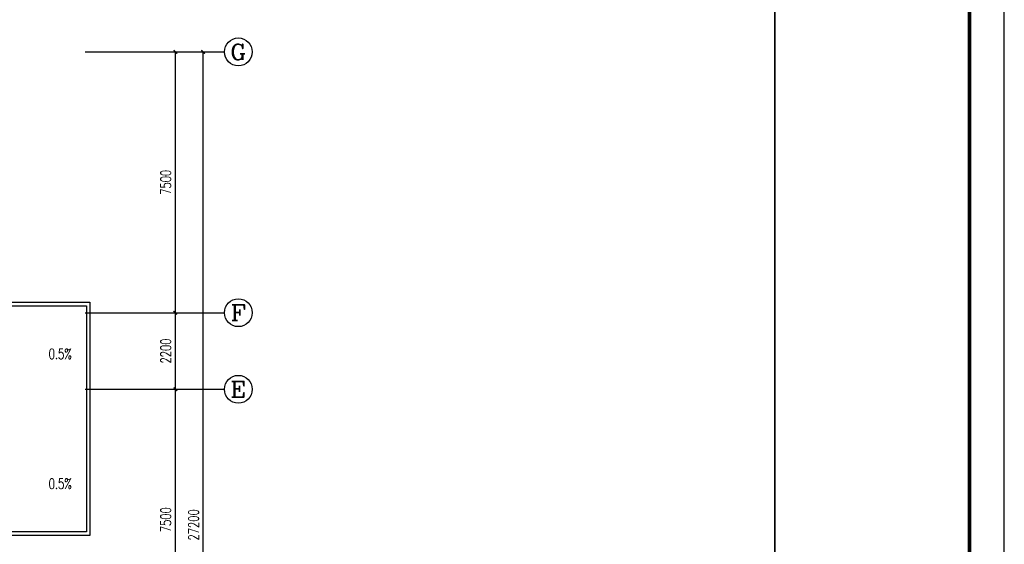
# Model space of a CAD drawing. Extents: x 427948 to 764348, y 274849 to 601549.
# Tile 187 of 203: x 736032 to 764348, y 480922 to 496004. Entities that reach past the tile are written whole.
import ezdxf
from ezdxf.enums import TextEntityAlignment as Align

# ---------------------------------------------------------------- set-up
doc = ezdxf.new("R2010")
doc.units = 0
doc.header["$LTSCALE"] = 1000
doc.header["$MEASUREMENT"] = 0
doc.layers.get('0').update_dxf_attribs({"linetype": 'CONTINUOUS'})
doc.layers.get('Defpoints').update_dxf_attribs({"linetype": 'CONTINUOUS'})
for name, color, linetype in [('AXIS', 3, 'CONTINUOUS'), ('AXIS_TEXT', 7, 'CONTINUOUS'), ('DIM_SYMB', 3, 'CONTINUOUS'), ('PUB_TEXT', 7, 'CONTINUOUS'), ('PUB_TITLE', 4, 'CONTINUOUS'), ('可见线', 3, 'CONTINUOUS')]:
    doc.layers.add(name, color=color, linetype=linetype)
doc.styles.add('_TCH_AXIS', font='COMPLEX', dxfattribs={"bigfont": 'GBCBIG'})
doc.styles.add('_TCH_DIM', font='SIMPLEX', dxfattribs={"bigfont": 'GBCBIG'})
doc.styles.add('_TCH_DIM_T3', font='SIMPLEX', dxfattribs={"width": 0.705882, "bigfont": 'GBCBIG'})
doc.styles.add('COMPLEX', font='COMPLEX')
doc.dimstyles.new('_TCH_ARCH&&100', dxfattribs={"dimtxt": 297.5, "dimasz": 100, "dimexe": 250, "dimexo": 300, "dimgap": 126.25, "dimtad": 1, "dimdec": 0, "dimzin": 0, "dimdsep": 46, "dimtxsty": '_TCH_DIM_T3', "dimblk": 'ARCHTICK', "dimcen": 0.09, "dimclrt": 7, "dimazin": 2, "dimtfac": 1, "dimtdec": 0, "dimtix": 1, "dimtmove": 2, "dimatfit": 3, "dimfxl": 1, "dimtolj": 1, "dimtzin": 0, "dimarcsym": 0})

# ---------------------------------------------------------------- blocks, each defined once
blk = doc.blocks.new('24')
at = {"color": 4}
blk.add_line((-1110889, 145319), (-1110889, 202719), dxfattribs=at)
at = {"layer": 'PUB_TITLE'}
blk.add_line((-1110889, 145319), (-1110889, 202719), dxfattribs=at)
at = {"layer": 'PUB_TITLE', "linetype": 'Continuous'}
blk.add_lwpolyline([(-1193989, 144319), (-1109889, 144319), (-1109889, 203719), (-1193989, 203719)], close=True, dxfattribs=at)
at = {"layer": 'PUB_TITLE', "linetype": 'Continuous', "const_width": 100}
blk.add_lwpolyline([(-1191489, 145319), (-1110889, 145319), (-1110889, 202719), (-1191489, 202719)], close=True, dxfattribs=at)
at = {"layer": 'PUB_TITLE', "linetype": 'Continuous', "const_width": 80}
blk.add_lwpolyline([(-1110889, 145319), (-1110889, 202719)], dxfattribs=at)
at = {"layer": 'PUB_TITLE', "const_width": 50}
blk.add_lwpolyline([(-1116489, 145319), (-1116489, 202719)], dxfattribs=at)
blk = doc.blocks.new('_ArchTick')
at = {"color": 0, "linetype": 'ByBlock', "const_width": 0.4}
blk.add_lwpolyline([(-0.5, -0.5), (0.5, 0.5)], dxfattribs=at)
blk = doc.blocks.new('*D109')
at = {"layer": 'AXIS', "color": 0, "lineweight": -2}
for p, q in [((738309, 485379), (740759, 485379)), ((740509, 477879), (740509, 485379)), ((738309, 477879), (740759, 477879))]:
    blk.add_line(p, q, dxfattribs=at)
at = {"layer": 'Defpoints', "color": 0}
for p in [(738009, 485379), (740509, 485379), (738009, 477879)]:
    blk.add_point(p, dxfattribs=at)
at = {"layer": 'AXIS', "color": 0, "lineweight": -2, "xscale": 100, "yscale": 100, "zscale": 100}
for p, rotation in [((740509, 485379), 90), ((740509, 477879), 270)]:
    blk.add_blockref('_ArchTick', p, dxfattribs=dict(at, rotation=rotation))
at = {"layer": 'AXIS', "color": 7, "insert": (740234, 481629), "char_height": 297.5, "attachment_point": 5, "rotation": 90, "style": '_TCH_DIM_T3'}
blk.add_mtext('\\A1;7500', dxfattribs=at)
blk = doc.blocks.new('*D110')
at = {"layer": 'AXIS', "color": 0, "lineweight": -2}
for p, q in [((738309, 487579), (740759, 487579)), ((740509, 485379), (740509, 487579)), ((738309, 485379), (740759, 485379))]:
    blk.add_line(p, q, dxfattribs=at)
at = {"layer": 'Defpoints', "color": 0}
for p in [(738009, 487579), (740509, 487579), (738009, 485379)]:
    blk.add_point(p, dxfattribs=at)
at = {"layer": 'AXIS', "color": 0, "lineweight": -2, "xscale": 100, "yscale": 100, "zscale": 100}
for p, rotation in [((740509, 487579), 90), ((740509, 485379), 270)]:
    blk.add_blockref('_ArchTick', p, dxfattribs=dict(at, rotation=rotation))
at = {"layer": 'AXIS', "color": 7, "insert": (740234, 486479), "char_height": 297.5, "attachment_point": 5, "rotation": 90, "style": '_TCH_DIM_T3'}
blk.add_mtext('\\A1;2200', dxfattribs=at)
blk = doc.blocks.new('*D111')
at = {"layer": 'AXIS', "color": 0, "lineweight": -2}
for p, q in [((738309, 495079), (740759, 495079)), ((740509, 487579), (740509, 495079)), ((738309, 487579), (740759, 487579))]:
    blk.add_line(p, q, dxfattribs=at)
at = {"layer": 'Defpoints', "color": 0}
for p in [(738009, 495079), (740509, 495079), (738009, 487579)]:
    blk.add_point(p, dxfattribs=at)
at = {"layer": 'AXIS', "color": 0, "lineweight": -2, "xscale": 100, "yscale": 100, "zscale": 100}
for p, rotation in [((740509, 495079), 90), ((740509, 487579), 270)]:
    blk.add_blockref('_ArchTick', p, dxfattribs=dict(at, rotation=rotation))
at = {"layer": 'AXIS', "color": 7, "insert": (740234, 491329), "char_height": 297.5, "attachment_point": 5, "rotation": 90, "style": '_TCH_DIM_T3'}
blk.add_mtext('\\A1;7500', dxfattribs=at)
blk = doc.blocks.new('*D112')
at = {"layer": 'AXIS', "color": 0, "lineweight": -2}
for p, q in [((738309, 495079), (741559, 495079)), ((741309, 467879), (741309, 495079)), ((738309, 467879), (741559, 467879))]:
    blk.add_line(p, q, dxfattribs=at)
at = {"layer": 'Defpoints', "color": 0}
for p in [(738009, 495079), (741309, 495079), (738009, 467879)]:
    blk.add_point(p, dxfattribs=at)
at = {"layer": 'AXIS', "color": 0, "lineweight": -2, "xscale": 100, "yscale": 100, "zscale": 100}
for p, rotation in [((741309, 495079), 90), ((741309, 467879), 270)]:
    blk.add_blockref('_ArchTick', p, dxfattribs=dict(at, rotation=rotation))
at = {"layer": 'AXIS', "color": 7, "insert": (741034, 481479), "char_height": 297.5, "attachment_point": 5, "rotation": 90, "style": '_TCH_DIM_T3'}
blk.add_mtext('\\A1;27200', dxfattribs=at)
blk = doc.blocks.new('_AXISO')
blk.add_circle((0, 0), 0.5)
at = {"layer": 'AXIS_TEXT', "style": 'COMPLEX', "width": 1.041667}
blk.add_attdef('A', text='', height=0.56, dxfattribs=at).set_placement((-0.25, -0.28), (0.25, -0.28), align=Align.FIT)

msp = doc.modelspace()

# ---------------------------------------------------------------- linework, layer by layer
at = {"layer": 'AXIS'}
for p, q in [((737919, 495078.9), (741919, 495078.9)), ((737919, 487578.9), (741919, 487578.9)), ((737919, 485378.9), (741919, 485378.9))]:
    msp.add_line(p, q, dxfattribs=at)
at = {"layer": 'DIM_SYMB'}
for points in [[(736798.8, 486492.3, 0, 0, 0), (736166.8, 487055.1, 80, 0, 0), (735942.7, 487254.6, 0, 0, 0)], [(736798.8, 482565.5, 0, 0, 0), (736166.8, 482002.7, 80, 0, 0), (735942.7, 481803.2, 0, 0, 0)]]:
    msp.add_lwpolyline(points, format="xyseb", dxfattribs=at)
at = {"layer": '可见线'}
for points in [[(735649.4, 487878.9), (738049.4, 487878.9), (738049.4, 481178.9), (735649.4, 481178.9)], [(735649.4, 487778.9), (737949.4, 487778.9), (737949.4, 481278.9), (735649.4, 481278.9)]]:
    msp.add_lwpolyline(points, dxfattribs=at)

# ---------------------------------------------------------------- block references
msp.add_blockref('24', (1874236.9, 308730.5))
at = {"layer": 'AXIS'}
ref = msp.add_blockref('_AXISO', (742319, 495078.9), dxfattribs=dict(at, xscale=800, yscale=800, zscale=800))
ref.add_attrib('A', 'G', dxfattribs={"layer": 'AXIS_TEXT', "height": 452.5, "style": '_TCH_AXIS', "width": 1.166667}).set_placement((742092.7, 494852.6), (742545.3, 494852.6), align=Align.FIT)
ref = msp.add_blockref('_AXISO', (742319, 487578.9), dxfattribs=dict(at, xscale=800, yscale=800, zscale=800))
ref.add_attrib('A', 'F', dxfattribs={"layer": 'AXIS_TEXT', "height": 452.5, "style": '_TCH_AXIS', "width": 1.3125}).set_placement((742092.7, 487352.6), (742545.3, 487352.6), align=Align.FIT)
ref = msp.add_blockref('_AXISO', (742319, 485378.9), dxfattribs=dict(at, xscale=800, yscale=800, zscale=800))
ref.add_attrib('A', 'E', dxfattribs={"layer": 'AXIS_TEXT', "height": 452.5, "style": '_TCH_AXIS', "width": 1.3125}).set_placement((742092.7, 485152.6), (742545.3, 485152.6), align=Align.FIT)

# ---------------------------------------------------------------- texts
at = {"layer": 'PUB_TEXT', "style": '_TCH_DIM', "width": 0.705882}
for p in [(736865, 486245.5), (736865, 482514.8)]:
    msp.add_text('0.5%%%', height=297.5, dxfattribs=at).set_placement(p)

# ---------------------------------------------------------------- dimensions: what is measured, and where the dimension line sits
at = {"layer": 'AXIS'}
for p1, p2, distance, picture, middle in [((738009.4, 487578.9), (738009.4, 495078.9), -2500, '*D111', (740234.4, 491328.9)), ((738009.4, 467878.9), (738009.4, 495078.9), -3300, '*D112', (741034.4, 481478.9)), ((738009.4, 485378.9), (738009.4, 487578.9), -2500, '*D110', (740234.4, 486478.9)), ((738009.4, 477878.9), (738009.4, 485378.9), -2500, '*D109', (740234.4, 481628.9))]:
    dim = msp.add_aligned_dim(p1=p1, p2=p2, distance=distance, dimstyle='_TCH_ARCH&&100', dxfattribs=at)
    dim.commit()
    dim.dimension.update_dxf_attribs({"geometry": picture, "text_midpoint": middle})

doc.saveas('drawing.dxf')
